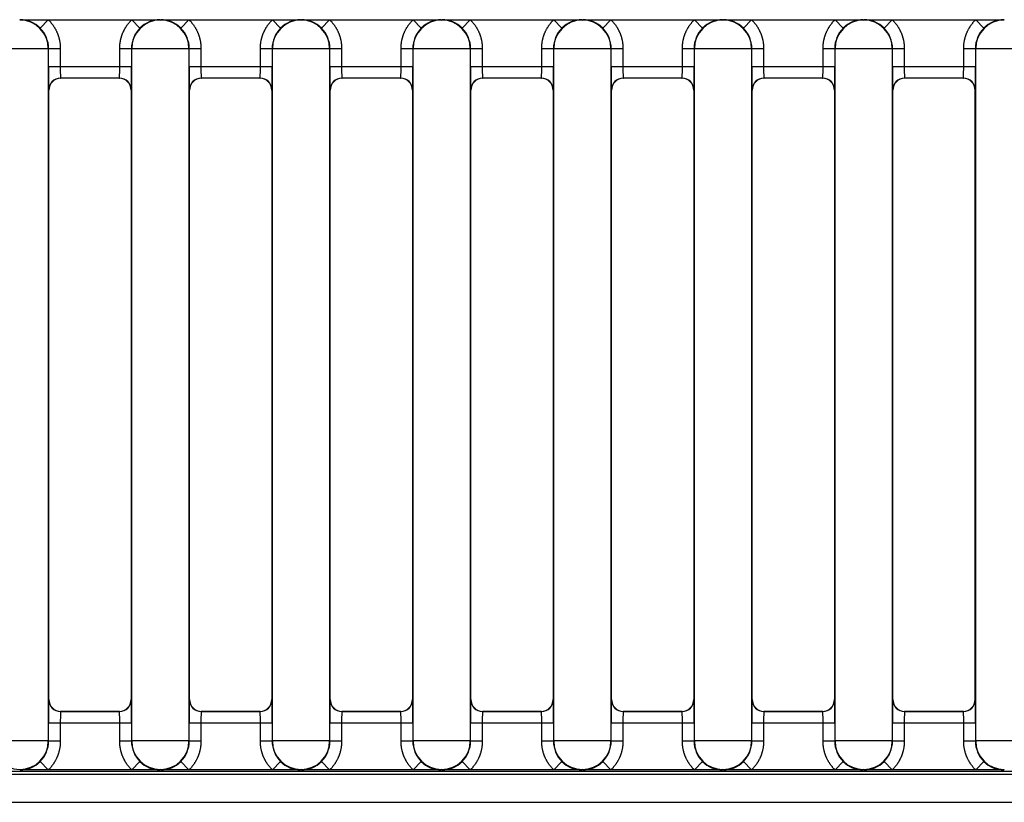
# Model space of a CAD drawing. Header units: millimetres. Extents: x -40 to 419, y 0 to 295.
# Tile 13 of 85: x 113.38 to 117.58, y 108.87 to 112.21. Entities that reach past the tile are written whole.
import ezdxf

# ---------------------------------------------------------------- set-up
doc = ezdxf.new("R2010")
doc.units = ezdxf.units.MM
doc.layers.add('BW4C_TWINTOWER_H', color=7, linetype='Continuous')
doc.layers.add('Standard', color=7, linetype='Continuous')

# ---------------------------------------------------------------- blocks, each defined once
blk = doc.blocks.new('SE3')
at = {"layer": 'BW4C_TWINTOWER_H', "color": 7, "linetype": 'Continuous'}
for p, q in [((113.3811, 112.2036), (113.3827, 112.2052)), ((113.3827, 112.2052), (113.5031, 112.2052)), ((113.468, 112.1696), (113.5031, 112.2052)), ((113.5031, 112.2052), (113.8592, 112.2052)), ((113.8592, 112.2052), (113.9796, 112.2052)), ((113.8943, 112.1696), (113.8592, 112.2052)), ((113.9796, 112.2052), (113.9811, 112.2036)), ((113.9811, 112.2036), (113.9827, 112.2052)), ((113.9827, 112.2052), (114.1031, 112.2052)), ((114.068, 112.1696), (114.1031, 112.2052)), ((114.1031, 112.2052), (114.4592, 112.2052)), ((114.4592, 112.2052), (114.5796, 112.2052)), ((114.4943, 112.1696), (114.4592, 112.2052)), ((114.5796, 112.2052), (114.5811, 112.2036)), ((114.5811, 112.2036), (114.5827, 112.2052)), ((114.5827, 112.2052), (114.7031, 112.2052)), ((114.668, 112.1696), (114.7031, 112.2052)), ((114.7031, 112.2052), (115.0592, 112.2052)), ((115.0943, 112.1696), (115.0592, 112.2052)), ((115.0592, 112.2052), (115.1796, 112.2052)), ((115.1796, 112.2052), (115.1811, 112.2036)), ((115.1811, 112.2036), (115.1827, 112.2052)), ((115.1827, 112.2052), (115.3031, 112.2052)), ((115.268, 112.1696), (115.3031, 112.2052)), ((115.3031, 112.2052), (115.6592, 112.2052)), ((115.6592, 112.2052), (115.7796, 112.2052)), ((115.6943, 112.1696), (115.6592, 112.2052)), ((115.7796, 112.2052), (115.7811, 112.2036)), ((115.7811, 112.2036), (115.7827, 112.2052)), ((115.7827, 112.2052), (115.9031, 112.2052)), ((115.868, 112.1696), (115.9031, 112.2052)), ((115.9031, 112.2052), (116.2592, 112.2052)), ((116.2592, 112.2052), (116.3796, 112.2052)), ((116.2943, 112.1696), (116.2592, 112.2052)), ((116.3796, 112.2052), (116.3811, 112.2036)), ((116.3811, 112.2036), (116.3827, 112.2052)), ((116.3827, 112.2052), (116.5031, 112.2052)), ((116.468, 112.1696), (116.5031, 112.2052)), ((116.5031, 112.2052), (116.8592, 112.2052)), ((116.8592, 112.2052), (116.9796, 112.2052)), ((116.8943, 112.1696), (116.8592, 112.2052)), ((116.9796, 112.2052), (116.9811, 112.2036)), ((116.9811, 112.2036), (116.9827, 112.2052)), ((116.9827, 112.2052), (117.1031, 112.2052)), ((117.068, 112.1696), (117.1031, 112.2052)), ((117.1031, 112.2052), (117.4592, 112.2052)), ((117.4592, 112.2052), (117.5796, 112.2052)), ((117.4943, 112.1696), (117.4592, 112.2052)), ((117.5796, 112.2052), (117.5811, 112.2036)), ((113.5033, 112.0815), (113.259, 112.0815)), ((113.5044, 112.0826), (113.5033, 112.0815)), ((113.5033, 112.0815), (113.5033, 109.1289)), ((113.5044, 112.0826), (113.5544, 112.0826)), ((113.5044, 112.0061), (113.5044, 112.0826)), ((113.5544, 112.0826), (113.5544, 112.0061)), ((113.8079, 112.0826), (113.8579, 112.0826)), ((113.8079, 112.0061), (113.8079, 112.0826)), ((113.8579, 112.0826), (113.8579, 112.0061)), ((113.859, 112.0815), (113.8579, 112.0826)), ((113.859, 109.1289), (113.859, 112.0815)), ((114.1033, 112.0815), (113.859, 112.0815)), ((114.1044, 112.0826), (114.1033, 112.0815)), ((114.1033, 112.0815), (114.1033, 109.1289)), ((114.1044, 112.0826), (114.1544, 112.0826)), ((114.1044, 112.0061), (114.1044, 112.0826)), ((114.1544, 112.0826), (114.1544, 112.0061)), ((114.4079, 112.0826), (114.4579, 112.0826)), ((114.4079, 112.0061), (114.4079, 112.0826)), ((114.4579, 112.0826), (114.4579, 112.0061)), ((114.459, 112.0815), (114.4579, 112.0826)), ((114.7033, 112.0815), (114.459, 112.0815)), ((114.459, 109.1289), (114.459, 112.0815)), ((114.7044, 112.0826), (114.7033, 112.0815)), ((114.7033, 112.0815), (114.7033, 109.1289)), ((114.7044, 112.0061), (114.7044, 112.0826)), ((114.7044, 112.0826), (114.7544, 112.0826)), ((114.7544, 112.0826), (114.7544, 112.0061)), ((115.0079, 112.0826), (115.0579, 112.0826)), ((115.0079, 112.0061), (115.0079, 112.0826)), ((115.059, 112.0815), (115.0579, 112.0826)), ((115.0579, 112.0826), (115.0579, 112.0061)), ((115.3033, 112.0815), (115.059, 112.0815)), ((115.059, 109.1289), (115.059, 112.0815)), ((115.3044, 112.0826), (115.3033, 112.0815)), ((115.3033, 112.0815), (115.3033, 109.1289)), ((115.3044, 112.0826), (115.3544, 112.0826)), ((115.3044, 112.0061), (115.3044, 112.0826)), ((115.3544, 112.0826), (115.3544, 112.0061)), ((115.6079, 112.0061), (115.6079, 112.0826)), ((115.6079, 112.0826), (115.6579, 112.0826)), ((115.6579, 112.0826), (115.6579, 112.0061)), ((115.659, 112.0815), (115.6579, 112.0826)), ((115.9033, 112.0815), (115.659, 112.0815)), ((115.659, 109.1289), (115.659, 112.0815)), ((115.9044, 112.0826), (115.9033, 112.0815)), ((115.9033, 112.0815), (115.9033, 109.1289)), ((115.9044, 112.0826), (115.9544, 112.0826)), ((115.9044, 112.0061), (115.9044, 112.0826)), ((115.9544, 112.0826), (115.9544, 112.0061)), ((116.2079, 112.0826), (116.2579, 112.0826)), ((116.2079, 112.0061), (116.2079, 112.0826)), ((116.259, 112.0815), (116.2579, 112.0826)), ((116.2579, 112.0826), (116.2579, 112.0061)), ((116.5033, 112.0815), (116.259, 112.0815)), ((116.259, 109.1289), (116.259, 112.0815)), ((116.5044, 112.0826), (116.5033, 112.0815)), ((116.5033, 112.0815), (116.5033, 109.1289)), ((116.5044, 112.0826), (116.5544, 112.0826)), ((116.5044, 112.0061), (116.5044, 112.0826)), ((116.5544, 112.0826), (116.5544, 112.0061)), ((116.8079, 112.0826), (116.8579, 112.0826)), ((116.8079, 112.0061), (116.8079, 112.0826)), ((116.8579, 112.0826), (116.8579, 112.0061)), ((116.859, 112.0815), (116.8579, 112.0826)), ((117.1033, 112.0815), (116.859, 112.0815)), ((116.859, 109.1289), (116.859, 112.0815)), ((117.1044, 112.0826), (117.1033, 112.0815)), ((117.1033, 112.0815), (117.1033, 109.1289)), ((117.1044, 112.0826), (117.1544, 112.0826)), ((117.1044, 112.0061), (117.1044, 112.0826)), ((117.1544, 112.0826), (117.1544, 112.0061)), ((117.4079, 112.0826), (117.4579, 112.0826)), ((117.4079, 112.0061), (117.4079, 112.0826)), ((117.459, 112.0815), (117.4579, 112.0826)), ((117.4579, 112.0826), (117.4579, 112.0061)), ((117.459, 109.1289), (117.459, 112.0815)), ((117.7033, 112.0815), (117.459, 112.0815)), ((113.5044, 112.0061), (113.5544, 112.0061)), ((113.5544, 112.0061), (113.8079, 112.0061)), ((113.8079, 112.0061), (113.8579, 112.0061)), ((114.1044, 112.0061), (114.1544, 112.0061)), ((114.1544, 112.0061), (114.4079, 112.0061)), ((114.4079, 112.0061), (114.4579, 112.0061)), ((114.7044, 112.0061), (114.7544, 112.0061)), ((114.7544, 112.0061), (115.0079, 112.0061)), ((115.0079, 112.0061), (115.0579, 112.0061)), ((115.3044, 112.0061), (115.3544, 112.0061)), ((115.3544, 112.0061), (115.6079, 112.0061)), ((115.6079, 112.0061), (115.6579, 112.0061)), ((115.9044, 112.0061), (115.9544, 112.0061)), ((115.9544, 112.0061), (116.2079, 112.0061)), ((116.2079, 112.0061), (116.2579, 112.0061)), ((116.5044, 112.0061), (116.5544, 112.0061)), ((116.5544, 112.0061), (116.8079, 112.0061)), ((116.8079, 112.0061), (116.8579, 112.0061)), ((117.1044, 112.0061), (117.1544, 112.0061)), ((117.1544, 112.0061), (117.4079, 112.0061)), ((117.4079, 112.0061), (117.4579, 112.0061)), ((113.5553, 111.9561), (113.5561, 111.9552)), ((113.807, 111.9561), (113.5553, 111.9561)), ((113.8061, 111.9552), (113.5561, 111.9552)), ((113.8061, 111.9552), (113.807, 111.9561)), ((114.1553, 111.9561), (114.1561, 111.9552)), ((114.407, 111.9561), (114.1553, 111.9561)), ((114.4061, 111.9552), (114.1561, 111.9552)), ((114.4061, 111.9552), (114.407, 111.9561)), ((114.7553, 111.9561), (114.7561, 111.9552)), ((115.007, 111.9561), (114.7553, 111.9561)), ((115.0061, 111.9552), (114.7561, 111.9552)), ((115.0061, 111.9552), (115.007, 111.9561)), ((115.607, 111.9561), (115.3553, 111.9561)), ((115.3553, 111.9561), (115.3561, 111.9552)), ((115.6061, 111.9552), (115.3561, 111.9552)), ((115.6061, 111.9552), (115.607, 111.9561)), ((116.207, 111.9561), (115.9553, 111.9561)), ((115.9553, 111.9561), (115.9561, 111.9552)), ((116.2061, 111.9552), (115.9561, 111.9552)), ((116.2061, 111.9552), (116.207, 111.9561)), ((116.807, 111.9561), (116.5553, 111.9561)), ((116.5553, 111.9561), (116.5561, 111.9552)), ((116.8061, 111.9552), (116.5561, 111.9552)), ((116.8061, 111.9552), (116.807, 111.9561)), ((117.1553, 111.9561), (117.1561, 111.9552)), ((117.407, 111.9561), (117.1553, 111.9561)), ((117.4061, 111.9552), (117.1561, 111.9552)), ((117.4061, 111.9552), (117.407, 111.9561)), ((113.5061, 111.9052), (113.5053, 111.9061)), ((113.5061, 109.3052), (113.5061, 111.9052)), ((113.857, 111.9061), (113.8561, 111.9052)), ((113.8561, 111.9052), (113.8561, 109.3052)), ((114.1061, 111.9052), (114.1053, 111.9061)), ((114.1061, 109.3052), (114.1061, 111.9052)), ((114.457, 111.9061), (114.4561, 111.9052)), ((114.4561, 111.9052), (114.4561, 109.3052)), ((114.7061, 111.9052), (114.7053, 111.9061)), ((114.7061, 109.3052), (114.7061, 111.9052)), ((115.057, 111.9061), (115.0561, 111.9052)), ((115.0561, 111.9052), (115.0561, 109.3052)), ((115.3061, 111.9052), (115.3053, 111.9061)), ((115.3061, 109.3052), (115.3061, 111.9052)), ((115.657, 111.9061), (115.6561, 111.9052)), ((115.6561, 111.9052), (115.6561, 109.3052)), ((115.9061, 111.9052), (115.9053, 111.9061)), ((115.9061, 109.3052), (115.9061, 111.9052)), ((116.257, 111.9061), (116.2561, 111.9052)), ((116.2561, 111.9052), (116.2561, 109.3052)), ((116.5061, 111.9052), (116.5053, 111.9061)), ((116.5061, 109.3052), (116.5061, 111.9052)), ((116.857, 111.9061), (116.8561, 111.9052)), ((116.8561, 111.9052), (116.8561, 109.3052)), ((117.1061, 111.9052), (117.1053, 111.9061)), ((117.1061, 109.3052), (117.1061, 111.9052)), ((117.457, 111.9061), (117.4561, 111.9052)), ((117.4561, 111.9052), (117.4561, 109.3052)), ((113.5053, 109.3043), (113.5061, 109.3052)), ((113.8561, 109.3052), (113.857, 109.3043)), ((114.1053, 109.3043), (114.1061, 109.3052)), ((114.4561, 109.3052), (114.457, 109.3043)), ((114.7053, 109.3043), (114.7061, 109.3052)), ((115.0561, 109.3052), (115.057, 109.3043)), ((115.3053, 109.3043), (115.3061, 109.3052)), ((115.6561, 109.3052), (115.657, 109.3043)), ((115.9053, 109.3043), (115.9061, 109.3052)), ((116.2561, 109.3052), (116.257, 109.3043)), ((116.5053, 109.3043), (116.5061, 109.3052)), ((116.8561, 109.3052), (116.857, 109.3043)), ((117.1053, 109.3043), (117.1061, 109.3052)), ((117.4561, 109.3052), (117.457, 109.3043)), ((113.5561, 109.2552), (113.5553, 109.2543)), ((113.5553, 109.2543), (113.807, 109.2543)), ((113.8061, 109.2552), (113.5561, 109.2552)), ((113.807, 109.2543), (113.8061, 109.2552)), ((114.1561, 109.2552), (114.1553, 109.2543)), ((114.1553, 109.2543), (114.407, 109.2543)), ((114.4061, 109.2552), (114.1561, 109.2552)), ((114.407, 109.2543), (114.4061, 109.2552)), ((114.7561, 109.2552), (114.7553, 109.2543)), ((114.7553, 109.2543), (115.007, 109.2543)), ((115.0061, 109.2552), (114.7561, 109.2552)), ((115.007, 109.2543), (115.0061, 109.2552)), ((115.3561, 109.2552), (115.3553, 109.2543)), ((115.3553, 109.2543), (115.607, 109.2543)), ((115.6061, 109.2552), (115.3561, 109.2552)), ((115.607, 109.2543), (115.6061, 109.2552)), ((115.9561, 109.2552), (115.9553, 109.2543)), ((115.9553, 109.2543), (116.207, 109.2543)), ((116.2061, 109.2552), (115.9561, 109.2552)), ((116.207, 109.2543), (116.2061, 109.2552)), ((116.5561, 109.2552), (116.5553, 109.2543)), ((116.5553, 109.2543), (116.807, 109.2543)), ((116.8061, 109.2552), (116.5561, 109.2552)), ((116.807, 109.2543), (116.8061, 109.2552)), ((117.1561, 109.2552), (117.1553, 109.2543)), ((117.1553, 109.2543), (117.407, 109.2543)), ((117.4061, 109.2552), (117.1561, 109.2552)), ((117.407, 109.2543), (117.4061, 109.2552)), ((113.5544, 109.2043), (113.5044, 109.2043)), ((113.5044, 109.1278), (113.5044, 109.2043)), ((113.5544, 109.2043), (113.5544, 109.1278)), ((113.8079, 109.2043), (113.5544, 109.2043)), ((113.8579, 109.2043), (113.8079, 109.2043)), ((113.8079, 109.1278), (113.8079, 109.2043)), ((113.8579, 109.2043), (113.8579, 109.1278)), ((114.1544, 109.2043), (114.1044, 109.2043)), ((114.1044, 109.1278), (114.1044, 109.2043)), ((114.4079, 109.2043), (114.1544, 109.2043)), ((114.1544, 109.2043), (114.1544, 109.1278)), ((114.4579, 109.2043), (114.4079, 109.2043)), ((114.4079, 109.1278), (114.4079, 109.2043)), ((114.4579, 109.2043), (114.4579, 109.1278)), ((114.7544, 109.2043), (114.7044, 109.2043)), ((114.7044, 109.1278), (114.7044, 109.2043)), ((115.0079, 109.2043), (114.7544, 109.2043)), ((114.7544, 109.2043), (114.7544, 109.1278)), ((115.0579, 109.2043), (115.0079, 109.2043)), ((115.0079, 109.1278), (115.0079, 109.2043)), ((115.0579, 109.2043), (115.0579, 109.1278)), ((115.3544, 109.2043), (115.3044, 109.2043)), ((115.3044, 109.1278), (115.3044, 109.2043)), ((115.3544, 109.2043), (115.3544, 109.1278)), ((115.6079, 109.2043), (115.3544, 109.2043)), ((115.6079, 109.1278), (115.6079, 109.2043)), ((115.6579, 109.2043), (115.6079, 109.2043)), ((115.6579, 109.2043), (115.6579, 109.1278)), ((115.9544, 109.2043), (115.9044, 109.2043)), ((115.9044, 109.1278), (115.9044, 109.2043)), ((115.9544, 109.2043), (115.9544, 109.1278)), ((116.2079, 109.2043), (115.9544, 109.2043)), ((116.2579, 109.2043), (116.2079, 109.2043)), ((116.2079, 109.1278), (116.2079, 109.2043)), ((116.2579, 109.2043), (116.2579, 109.1278)), ((116.5544, 109.2043), (116.5044, 109.2043)), ((116.5044, 109.1278), (116.5044, 109.2043)), ((116.5544, 109.2043), (116.5544, 109.1278)), ((116.8079, 109.2043), (116.5544, 109.2043)), ((116.8579, 109.2043), (116.8079, 109.2043)), ((116.8079, 109.1278), (116.8079, 109.2043)), ((116.8579, 109.2043), (116.8579, 109.1278)), ((117.1544, 109.2043), (117.1044, 109.2043)), ((117.1044, 109.1278), (117.1044, 109.2043)), ((117.4079, 109.2043), (117.1544, 109.2043)), ((117.1544, 109.2043), (117.1544, 109.1278)), ((117.4079, 109.1278), (117.4079, 109.2043)), ((117.4579, 109.2043), (117.4079, 109.2043)), ((117.4579, 109.2043), (117.4579, 109.1278)), ((113.5033, 109.1289), (113.259, 109.1289)), ((113.5033, 109.1289), (113.5044, 109.1278)), ((113.5544, 109.1278), (113.5044, 109.1278)), ((113.8579, 109.1278), (113.8079, 109.1278)), ((113.8579, 109.1278), (113.859, 109.1289)), ((114.1033, 109.1289), (113.859, 109.1289)), ((114.1033, 109.1289), (114.1044, 109.1278)), ((114.1544, 109.1278), (114.1044, 109.1278)), ((114.4579, 109.1278), (114.4079, 109.1278)), ((114.4579, 109.1278), (114.459, 109.1289)), ((114.7033, 109.1289), (114.459, 109.1289)), ((114.7033, 109.1289), (114.7044, 109.1278)), ((114.7544, 109.1278), (114.7044, 109.1278)), ((115.0579, 109.1278), (115.0079, 109.1278)), ((115.0579, 109.1278), (115.059, 109.1289)), ((115.3033, 109.1289), (115.059, 109.1289)), ((115.3033, 109.1289), (115.3044, 109.1278)), ((115.3544, 109.1278), (115.3044, 109.1278)), ((115.6579, 109.1278), (115.6079, 109.1278)), ((115.6579, 109.1278), (115.659, 109.1289)), ((115.9033, 109.1289), (115.659, 109.1289)), ((115.9033, 109.1289), (115.9044, 109.1278)), ((115.9544, 109.1278), (115.9044, 109.1278)), ((116.2579, 109.1278), (116.2079, 109.1278)), ((116.2579, 109.1278), (116.259, 109.1289)), ((116.5033, 109.1289), (116.259, 109.1289)), ((116.5033, 109.1289), (116.5044, 109.1278)), ((116.5544, 109.1278), (116.5044, 109.1278)), ((116.8579, 109.1278), (116.8079, 109.1278)), ((116.8579, 109.1278), (116.859, 109.1289)), ((117.1033, 109.1289), (116.859, 109.1289)), ((117.1033, 109.1289), (117.1044, 109.1278)), ((117.1544, 109.1278), (117.1044, 109.1278)), ((117.4579, 109.1278), (117.4079, 109.1278)), ((117.4579, 109.1278), (117.459, 109.1289)), ((117.7033, 109.1289), (117.459, 109.1289)), ((113.468, 109.0408), (113.5031, 109.0052)), ((113.8943, 109.0408), (113.8592, 109.0052)), ((114.068, 109.0408), (114.1031, 109.0052)), ((114.4943, 109.0408), (114.4592, 109.0052)), ((114.668, 109.0408), (114.7031, 109.0052)), ((115.0943, 109.0408), (115.0592, 109.0052)), ((115.268, 109.0408), (115.3031, 109.0052)), ((115.6943, 109.0408), (115.6592, 109.0052)), ((115.868, 109.0408), (115.9031, 109.0052)), ((116.2943, 109.0408), (116.2592, 109.0052)), ((116.468, 109.0408), (116.5031, 109.0052)), ((116.8943, 109.0408), (116.8592, 109.0052)), ((117.068, 109.0408), (117.1031, 109.0052)), ((117.4943, 109.0408), (117.4592, 109.0052)), ((110.4761, 109), (125.3627, 109)), ((113.3827, 109.0052), (113.3811, 109.0068)), ((113.5031, 109.0052), (113.3827, 109.0052)), ((113.8592, 109.0052), (113.5031, 109.0052)), ((113.9796, 109.0052), (113.8592, 109.0052)), ((113.9811, 109.0068), (113.9796, 109.0052)), ((113.9827, 109.0052), (113.9811, 109.0068)), ((114.1031, 109.0052), (113.9827, 109.0052)), ((114.4592, 109.0052), (114.1031, 109.0052)), ((114.5796, 109.0052), (114.4592, 109.0052)), ((114.5811, 109.0068), (114.5796, 109.0052)), ((114.5827, 109.0052), (114.5811, 109.0068)), ((114.7031, 109.0052), (114.5827, 109.0052)), ((115.0592, 109.0052), (114.7031, 109.0052)), ((115.1796, 109.0052), (115.0592, 109.0052)), ((115.1811, 109.0068), (115.1796, 109.0052)), ((115.1827, 109.0052), (115.1811, 109.0068)), ((115.3031, 109.0052), (115.1827, 109.0052)), ((115.6592, 109.0052), (115.3031, 109.0052)), ((115.7796, 109.0052), (115.6592, 109.0052)), ((115.7811, 109.0068), (115.7796, 109.0052)), ((115.7827, 109.0052), (115.7811, 109.0068)), ((115.9031, 109.0052), (115.7827, 109.0052)), ((116.2592, 109.0052), (115.9031, 109.0052)), ((116.3796, 109.0052), (116.2592, 109.0052)), ((116.3811, 109.0068), (116.3796, 109.0052)), ((116.3827, 109.0052), (116.3811, 109.0068)), ((116.5031, 109.0052), (116.3827, 109.0052)), ((116.8592, 109.0052), (116.5031, 109.0052)), ((116.9796, 109.0052), (116.8592, 109.0052)), ((116.9811, 109.0068), (116.9796, 109.0052)), ((116.9827, 109.0052), (116.9811, 109.0068)), ((117.1031, 109.0052), (116.9827, 109.0052)), ((117.4592, 109.0052), (117.1031, 109.0052)), ((117.5796, 109.0052), (117.4592, 109.0052)), ((117.5811, 109.0068), (117.5796, 109.0052)), ((126.098, 108.9852), (109.7641, 108.9852)), ((109.7641, 108.8672), (126.098, 108.8672))]:
    blk.add_line(p, q, dxfattribs=at)
for centre, radius, start, end in [((113.3811, 112.0815), 0.1221, 0.0044, 89.9957), ((113.3816, 112.0825), 0.1227, 45.2204, 89.4845), ((113.9812, 112.0815), 0.1221, 90.0044, 179.9956), ((113.9807, 112.0826), 0.1227, 90.5091, 134.786), ((113.9811, 112.0815), 0.1221, 0.0044, 89.9957), ((113.9816, 112.0825), 0.1227, 45.2204, 89.4845), ((114.5812, 112.0815), 0.1221, 90.0044, 179.9956), ((114.5807, 112.0826), 0.1227, 90.5091, 134.786), ((114.5811, 112.0815), 0.1221, 0.0044, 89.9957), ((114.5816, 112.0825), 0.1227, 45.2204, 89.4845), ((115.1812, 112.0815), 0.1221, 90.0044, 179.9956), ((115.1807, 112.0826), 0.1227, 90.5091, 134.786), ((115.1811, 112.0815), 0.1221, 0.0044, 89.9957), ((115.1816, 112.0825), 0.1227, 45.2204, 89.4845), ((115.7812, 112.0815), 0.1221, 90.0044, 179.9956), ((115.7807, 112.0826), 0.1227, 90.5091, 134.786), ((115.7811, 112.0815), 0.1221, 0.0044, 89.9957), ((115.7816, 112.0825), 0.1227, 45.2204, 89.4845), ((116.3812, 112.0815), 0.1221, 90.0044, 179.9956), ((116.3807, 112.0826), 0.1227, 90.5091, 134.786), ((116.3811, 112.0815), 0.1221, 0.0044, 89.9957), ((116.3816, 112.0825), 0.1227, 45.2204, 89.4845), ((116.9812, 112.0815), 0.1221, 90.0044, 179.9956), ((116.9807, 112.0826), 0.1227, 90.5091, 134.786), ((116.9811, 112.0815), 0.1221, 0.0044, 89.9957), ((116.9816, 112.0825), 0.1227, 45.2204, 89.4845), ((117.5812, 112.0815), 0.1221, 90.0044, 179.9956), ((117.5807, 112.0826), 0.1227, 90.5091, 134.786), ((113.3823, 112.0826), 0.1221, 0.0013, 45.3962), ((113.98, 112.0826), 0.1221, 134.6038, 179.9987), ((113.9823, 112.0826), 0.1221, 0.0013, 45.3962), ((114.58, 112.0826), 0.1221, 134.6038, 179.9987), ((114.5823, 112.0826), 0.1221, 0.0013, 45.3962), ((115.18, 112.0826), 0.1221, 134.6038, 179.9987), ((115.1823, 112.0826), 0.1221, 0.0013, 45.3962), ((115.78, 112.0826), 0.1221, 134.6038, 179.9987), ((115.7823, 112.0826), 0.1221, 0.0013, 45.3962), ((116.38, 112.0826), 0.1221, 134.6038, 179.9987), ((116.3823, 112.0826), 0.1221, 0.0013, 45.3962), ((116.98, 112.0826), 0.1221, 134.6038, 179.9987), ((116.9823, 112.0826), 0.1221, 0.0013, 45.3962), ((117.58, 112.0826), 0.1221, 134.6038, 179.9987), ((116.4292, 111.9814), 2.9249, 179.5161, 181.4752), ((114.325, 111.9944), 0.7707, 179.1321, 182.8504), ((113.0393, 111.9944), 0.7686, 357.1447, 0.8728), ((110.9331, 111.9814), 2.9249, 358.5248, 0.4839), ((117.0292, 111.9814), 2.9249, 179.5161, 181.4752), ((114.925, 111.9944), 0.7707, 179.1321, 182.8504), ((113.6393, 111.9944), 0.7686, 357.1447, 0.8728), ((111.5331, 111.9814), 2.9249, 358.5248, 0.4839), ((117.6292, 111.9814), 2.9249, 179.5161, 181.4752), ((115.525, 111.9944), 0.7707, 179.1321, 182.8504), ((114.2393, 111.9944), 0.7686, 357.1447, 0.8728), ((112.1331, 111.9814), 2.9249, 358.5248, 0.4839), ((118.2292, 111.9814), 2.9249, 179.5161, 181.4752), ((116.125, 111.9944), 0.7707, 179.1321, 182.8504), ((114.8393, 111.9944), 0.7686, 357.1447, 0.8728), ((112.7331, 111.9814), 2.9249, 358.5248, 0.4839), ((118.8292, 111.9814), 2.9249, 179.5161, 181.4752), ((116.725, 111.9944), 0.7707, 179.1321, 182.8504), ((115.4393, 111.9944), 0.7686, 357.1447, 0.8728), ((113.3331, 111.9814), 2.9249, 358.5248, 0.4839), ((119.4292, 111.9814), 2.9249, 179.5161, 181.4752), ((117.325, 111.9944), 0.7707, 179.1321, 182.8504), ((116.0393, 111.9944), 0.7686, 357.1447, 0.8728), ((113.9331, 111.9814), 2.9249, 358.5248, 0.4839), ((120.0292, 111.9814), 2.9249, 179.5161, 181.4752), ((117.925, 111.9944), 0.7707, 179.1321, 182.8504), ((116.6393, 111.9944), 0.7686, 357.1447, 0.8728), ((114.5331, 111.9814), 2.9249, 358.5248, 0.4839), ((113.5553, 111.9061), 0.05, 90.0053, 179.9947), ((113.807, 111.9061), 0.05, 0.0053, 89.9947), ((114.1553, 111.9061), 0.05, 90.0053, 179.9947), ((114.407, 111.9061), 0.05, 0.0053, 89.9947), ((114.7553, 111.9061), 0.05, 90.0053, 179.9947), ((115.007, 111.9061), 0.05, 0.0053, 89.9947), ((115.3553, 111.9061), 0.05, 90.0053, 179.9947), ((115.607, 111.9061), 0.05, 0.0053, 89.9947), ((115.9553, 111.9061), 0.05, 90.0053, 179.9947), ((116.207, 111.9061), 0.05, 0.0053, 89.9947), ((116.5553, 111.9061), 0.05, 90.0053, 179.9947), ((116.807, 111.9061), 0.05, 0.0053, 89.9947), ((117.1553, 111.9061), 0.05, 90.0053, 179.9947), ((117.407, 111.9061), 0.05, 0.0053, 89.9947), ((116.4292, 109.229), 2.9249, 178.5248, 180.4839), ((113.5553, 109.3043), 0.05, 180.0053, 269.9947), ((113.807, 109.3043), 0.05, 270.0053, 359.9947), ((110.9331, 109.229), 2.9249, 359.5161, 1.4752), ((117.0292, 109.229), 2.9249, 178.5248, 180.4839), ((114.1553, 109.3043), 0.05, 180.0053, 269.9947), ((114.407, 109.3043), 0.05, 270.0053, 359.9947), ((111.5331, 109.229), 2.9249, 359.5161, 1.4752), ((117.6292, 109.229), 2.9249, 178.5248, 180.4839), ((114.7553, 109.3043), 0.05, 180.0053, 269.9947), ((115.007, 109.3043), 0.05, 270.0053, 359.9947), ((112.1331, 109.229), 2.9249, 359.5161, 1.4752), ((118.2292, 109.229), 2.9249, 178.5248, 180.4839), ((115.3553, 109.3043), 0.05, 180.0053, 269.9947), ((115.607, 109.3043), 0.05, 270.0053, 359.9947), ((112.7331, 109.229), 2.9249, 359.5161, 1.4752), ((118.8292, 109.229), 2.9249, 178.5248, 180.4839), ((115.9553, 109.3043), 0.05, 180.0053, 269.9947), ((116.207, 109.3043), 0.05, 270.0053, 359.9947), ((113.3331, 109.229), 2.9249, 359.5161, 1.4752), ((119.4292, 109.229), 2.9249, 178.5248, 180.4839), ((116.5553, 109.3043), 0.05, 180.0053, 269.9947), ((116.807, 109.3043), 0.05, 270.0053, 359.9947), ((113.9331, 109.229), 2.9249, 359.5161, 1.4752), ((120.0292, 109.229), 2.9249, 178.5248, 180.4839), ((117.1553, 109.3043), 0.05, 180.0053, 269.9947), ((117.407, 109.3043), 0.05, 270.0053, 359.9947), ((114.5331, 109.229), 2.9249, 359.5161, 1.4752), ((114.323, 109.216), 0.7686, 177.1447, 180.8728), ((113.0373, 109.216), 0.7707, 359.1321, 2.8504), ((114.923, 109.216), 0.7686, 177.1447, 180.8728), ((113.6373, 109.216), 0.7707, 359.1321, 2.8504), ((115.523, 109.216), 0.7686, 177.1447, 180.8728), ((114.2373, 109.216), 0.7707, 359.1321, 2.8504), ((116.123, 109.216), 0.7686, 177.1447, 180.8728), ((114.8373, 109.216), 0.7707, 359.1321, 2.8504), ((116.723, 109.216), 0.7686, 177.1447, 180.8728), ((115.4373, 109.216), 0.7707, 359.1321, 2.8504), ((117.323, 109.216), 0.7686, 177.1447, 180.8728), ((116.0373, 109.216), 0.7707, 359.1321, 2.8504), ((117.923, 109.216), 0.7686, 177.1447, 180.8728), ((116.6373, 109.216), 0.7707, 359.1321, 2.8504), ((113.3812, 109.1289), 0.1221, 180.0044, 269.9957), ((113.3811, 109.1289), 0.1221, 270.0044, 359.9956), ((113.3823, 109.1278), 0.1221, 314.6038, 359.9987), ((113.98, 109.1278), 0.1221, 180.0013, 225.3962), ((113.9812, 109.1289), 0.1221, 180.0044, 269.9957), ((113.9811, 109.1289), 0.1221, 270.0044, 359.9956), ((113.9823, 109.1278), 0.1221, 314.6038, 359.9987), ((114.58, 109.1278), 0.1221, 180.0013, 225.3962), ((114.5812, 109.1289), 0.1221, 180.0044, 269.9957), ((114.5811, 109.1289), 0.1221, 270.0044, 359.9956), ((114.5823, 109.1278), 0.1221, 314.6038, 359.9987), ((115.18, 109.1278), 0.1221, 180.0013, 225.3962), ((115.1812, 109.1289), 0.1221, 180.0044, 269.9957), ((115.1811, 109.1289), 0.1221, 270.0044, 359.9956), ((115.1823, 109.1278), 0.1221, 314.6038, 359.9987), ((115.78, 109.1278), 0.1221, 180.0013, 225.3962), ((115.7812, 109.1289), 0.1221, 180.0044, 269.9957), ((115.7811, 109.1289), 0.1221, 270.0044, 359.9956), ((115.7823, 109.1278), 0.1221, 314.6038, 359.9987), ((116.38, 109.1278), 0.1221, 180.0013, 225.3962), ((116.3812, 109.1289), 0.1221, 180.0044, 269.9957), ((116.3811, 109.1289), 0.1221, 270.0044, 359.9956), ((116.3823, 109.1278), 0.1221, 314.6038, 359.9987), ((116.98, 109.1278), 0.1221, 180.0013, 225.3962), ((116.9812, 109.1289), 0.1221, 180.0044, 269.9957), ((116.9811, 109.1289), 0.1221, 270.0044, 359.9956), ((116.9823, 109.1278), 0.1221, 314.6038, 359.9987), ((117.58, 109.1278), 0.1221, 180.0013, 225.3962), ((117.5812, 109.1289), 0.1221, 180.0044, 269.9957), ((113.3816, 109.1279), 0.1227, 270.5091, 314.786), ((113.9807, 109.1279), 0.1227, 225.2204, 269.4845), ((113.9816, 109.1279), 0.1227, 270.5091, 314.786), ((114.5807, 109.1279), 0.1227, 225.2204, 269.4845), ((114.5816, 109.1279), 0.1227, 270.5091, 314.786), ((115.1807, 109.1279), 0.1227, 225.2204, 269.4845), ((115.1816, 109.1279), 0.1227, 270.5091, 314.786), ((115.7807, 109.1279), 0.1227, 225.2204, 269.4845), ((115.7816, 109.1279), 0.1227, 270.5091, 314.786), ((116.3807, 109.1279), 0.1227, 225.2204, 269.4845), ((116.3816, 109.1279), 0.1227, 270.5091, 314.786), ((116.9807, 109.1279), 0.1227, 225.2204, 269.4845), ((116.9816, 109.1279), 0.1227, 270.5091, 314.786), ((117.5807, 109.1279), 0.1227, 225.2204, 269.4845)]:
    blk.add_arc(centre, radius, start, end, dxfattribs=at)
for centre, major_axis in [((113.5561, 111.9052), (0.0354, -0.0354)), ((113.8061, 111.9052), (-0.0354, -0.0354)), ((114.1561, 111.9052), (0.0354, -0.0354)), ((114.4061, 111.9052), (-0.0354, -0.0354)), ((114.7561, 111.9052), (0.0354, -0.0354)), ((115.0061, 111.9052), (-0.0354, -0.0354)), ((115.3561, 111.9052), (0.0354, -0.0354)), ((115.6061, 111.9052), (-0.0354, -0.0354)), ((115.9561, 111.9052), (0.0354, -0.0354)), ((116.2061, 111.9052), (-0.0354, -0.0354)), ((116.5561, 111.9052), (0.0354, -0.0354)), ((116.8061, 111.9052), (-0.0354, -0.0354)), ((117.1561, 111.9052), (0.0354, -0.0354)), ((117.4061, 111.9052), (-0.0354, -0.0354)), ((113.5561, 109.3052), (0.0354, 0.0354)), ((113.8061, 109.3052), (-0.0354, 0.0354)), ((114.1561, 109.3052), (0.0354, 0.0354)), ((114.4061, 109.3052), (-0.0354, 0.0354)), ((114.7561, 109.3052), (0.0354, 0.0354)), ((115.0061, 109.3052), (-0.0354, 0.0354)), ((115.3561, 109.3052), (0.0354, 0.0354)), ((115.6061, 109.3052), (-0.0354, 0.0354)), ((115.9561, 109.3052), (0.0354, 0.0354)), ((116.2061, 109.3052), (-0.0354, 0.0354)), ((116.5561, 109.3052), (0.0354, 0.0354)), ((116.8061, 109.3052), (-0.0354, 0.0354)), ((117.1561, 109.3052), (0.0354, 0.0354)), ((117.4061, 109.3052), (-0.0354, 0.0354))]:
    blk.add_ellipse(centre, major_axis=major_axis, ratio=0.999924, start_param=2.356233, end_param=3.926953, dxfattribs=at)
for points in [[(113.5031, 112.2052), (113.5277, 112.181), (113.5411, 112.1491), (113.5544, 112.1172), (113.5544, 112.0826)], [(113.8079, 112.0826), (113.8079, 112.1172), (113.8212, 112.1491), (113.8345, 112.1809), (113.8592, 112.2052)], [(114.1031, 112.2052), (114.1277, 112.181), (114.1411, 112.1491), (114.1544, 112.1172), (114.1544, 112.0826)], [(114.4079, 112.0826), (114.4079, 112.1172), (114.4212, 112.1491), (114.4345, 112.1809), (114.4592, 112.2052)], [(114.7031, 112.2052), (114.7277, 112.181), (114.7411, 112.1491), (114.7544, 112.1172), (114.7544, 112.0826)], [(115.0079, 112.0826), (115.0079, 112.1172), (115.0212, 112.1491), (115.0345, 112.1809), (115.0592, 112.2052)], [(115.3031, 112.2052), (115.3277, 112.181), (115.3411, 112.1491), (115.3544, 112.1172), (115.3544, 112.0826)], [(115.6079, 112.0826), (115.6079, 112.1172), (115.6212, 112.1491), (115.6345, 112.1809), (115.6592, 112.2052)], [(115.9031, 112.2052), (115.9277, 112.181), (115.9411, 112.1491), (115.9544, 112.1172), (115.9544, 112.0826)], [(116.2079, 112.0826), (116.2079, 112.1172), (116.2212, 112.1491), (116.2345, 112.1809), (116.2592, 112.2052)], [(116.5031, 112.2052), (116.5277, 112.181), (116.5411, 112.1491), (116.5544, 112.1172), (116.5544, 112.0826)], [(116.8079, 112.0826), (116.8079, 112.1172), (116.8212, 112.1491), (116.8345, 112.1809), (116.8592, 112.2052)], [(117.1031, 112.2052), (117.1277, 112.181), (117.1411, 112.1491), (117.1544, 112.1172), (117.1544, 112.0826)], [(117.4079, 112.0826), (117.4079, 112.1172), (117.4212, 112.1491), (117.4345, 112.1809), (117.4592, 112.2052)], [(113.5544, 109.1278), (113.5544, 109.0932), (113.5411, 109.0613), (113.5278, 109.0295), (113.5031, 109.0052)], [(113.8592, 109.0052), (113.8346, 109.0295), (113.8212, 109.0613), (113.8079, 109.0932), (113.8079, 109.1278)], [(114.1544, 109.1278), (114.1544, 109.0932), (114.1411, 109.0613), (114.1278, 109.0295), (114.1031, 109.0052)], [(114.4592, 109.0052), (114.4346, 109.0295), (114.4212, 109.0613), (114.4079, 109.0932), (114.4079, 109.1278)], [(114.7544, 109.1278), (114.7544, 109.0932), (114.7411, 109.0613), (114.7278, 109.0295), (114.7031, 109.0052)], [(115.0592, 109.0052), (115.0346, 109.0295), (115.0212, 109.0613), (115.0079, 109.0932), (115.0079, 109.1278)], [(115.3544, 109.1278), (115.3544, 109.0932), (115.3411, 109.0613), (115.3278, 109.0295), (115.3031, 109.0052)], [(115.6592, 109.0052), (115.6346, 109.0295), (115.6212, 109.0613), (115.6079, 109.0932), (115.6079, 109.1278)], [(115.9544, 109.1278), (115.9544, 109.0932), (115.9411, 109.0613), (115.9278, 109.0295), (115.9031, 109.0052)], [(116.2592, 109.0052), (116.2346, 109.0295), (116.2212, 109.0613), (116.2079, 109.0932), (116.2079, 109.1278)], [(116.5544, 109.1278), (116.5544, 109.0932), (116.5411, 109.0613), (116.5278, 109.0295), (116.5031, 109.0052)], [(116.8592, 109.0052), (116.8346, 109.0295), (116.8212, 109.0613), (116.8079, 109.0932), (116.8079, 109.1278)], [(117.1544, 109.1278), (117.1544, 109.0932), (117.1411, 109.0613), (117.1278, 109.0295), (117.1031, 109.0052)], [(117.4592, 109.0052), (117.4346, 109.0295), (117.4212, 109.0613), (117.4079, 109.0932), (117.4079, 109.1278)]]:
    blk.add_open_spline(points, degree=2, knots=[0, 0, 0, 0.5, 0.5, 1, 1, 1], dxfattribs=at)

msp = doc.modelspace()

# ---------------------------------------------------------------- block references
at = {"layer": 'Standard'}
msp.add_blockref('SE3', (0, 0), dxfattribs=at)

doc.saveas('drawing.dxf')
